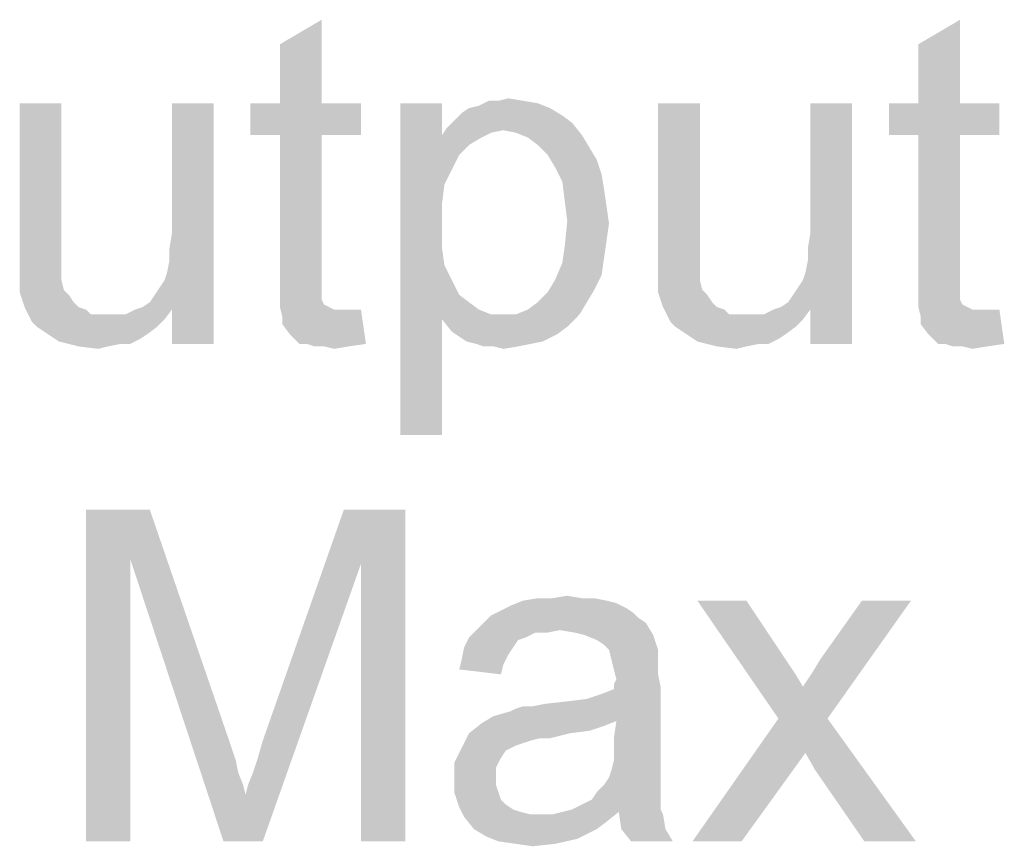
# Model space of a CAD drawing. Header units: millimetres. Extents: x 0 to 594, y 1 to 420.
# Tile 106 of 214: x 320 to 329, y 321 to 329. Entities that reach past the tile are written whole.
import ezdxf

# ---------------------------------------------------------------- set-up
doc = ezdxf.new("R2010")
doc.units = ezdxf.units.MM
doc.header["$LTSCALE"] = 32.67
doc.layers.add('61765N-2-A-2_DXF_TEXT', color=7, linetype='CONTINUOUS')

msp = doc.modelspace()

# ---------------------------------------------------------------- linework, layer by layer
at = {"layer": '61765N-2-A-2_DXF_TEXT', "color": 2, "linetype": 'Continuous'}
for points in [[(322.1564, 327.9251), (322.1564, 328.4585), (322.5342, 328.6807)], [(322.1564, 327.9251), (322.5342, 328.6807), (322.5342, 327.9251)], [(327.9342, 327.9251), (327.9342, 328.4585), (328.312, 328.6807)], [(327.9342, 327.9251), (328.312, 328.6807), (328.312, 327.9251)], [(324.3564, 327.9474), (324.4897, 327.9251), (323.9564, 327.9029)], [(324.1342, 327.9474), (324.3564, 327.9474), (323.9564, 327.9029)], [(324.1342, 327.9474), (323.9564, 327.9029), (324.0453, 327.9474)], [(324.1342, 327.9474), (324.2231, 327.9696), (324.3564, 327.9474)], [(320.1786, 327.9251), (320.1786, 326.7029), (319.8009, 326.5696)], [(320.1786, 327.9251), (319.8009, 326.5696), (319.8009, 327.9251)], [(321.1342, 326.3918), (321.1564, 326.5029), (321.5564, 327.9251)], [(321.1786, 326.0585), (321.1342, 326.3918), (321.5564, 327.9251)], [(321.1564, 326.614), (321.1786, 326.7474), (321.5564, 327.9251)], [(321.1564, 326.5029), (321.1564, 326.614), (321.5564, 327.9251)], [(321.5564, 327.9251), (321.1786, 326.7474), (321.1786, 327.9251)], [(321.1786, 325.7474), (321.1786, 326.0585), (321.5564, 327.9251)], [(321.1786, 325.7474), (321.5564, 327.9251), (321.5564, 325.7474)], [(322.5342, 327.9251), (322.8897, 327.9251), (321.8897, 327.6362)], [(322.1564, 327.9251), (322.5342, 327.9251), (321.8897, 327.6362)], [(322.1564, 327.9251), (321.8897, 327.6362), (321.8897, 327.9251)], [(322.1564, 327.6362), (321.8897, 327.6362), (322.8897, 327.9251)], [(322.5342, 327.6362), (322.1564, 327.6362), (322.8897, 327.9251)], [(322.5342, 327.6362), (322.8897, 327.9251), (322.8897, 327.6362)], [(323.6231, 327.9251), (323.6231, 327.6362), (323.2453, 324.9251)], [(323.6231, 327.9251), (323.2453, 324.9251), (323.2453, 327.9251)], [(324.6009, 327.8807), (323.8009, 327.8362), (323.8675, 327.8807)], [(323.8009, 327.8362), (324.6009, 327.8807), (324.712, 327.814)], [(323.8675, 327.8807), (323.9564, 327.9029), (324.4897, 327.9251)], [(323.8675, 327.8807), (324.4897, 327.9251), (324.6009, 327.8807)], [(325.9564, 327.9251), (325.9564, 326.7029), (325.5786, 326.5696)], [(325.9564, 327.9251), (325.5786, 326.5696), (325.5786, 327.9251)], [(326.912, 326.3918), (326.9342, 326.5029), (327.3342, 327.9251)], [(326.9564, 326.0585), (326.912, 326.3918), (327.3342, 327.9251)], [(326.9342, 326.614), (326.9564, 326.7474), (327.3342, 327.9251)], [(326.9342, 326.5029), (326.9342, 326.614), (327.3342, 327.9251)], [(327.3342, 327.9251), (326.9564, 326.7474), (326.9564, 327.9251)], [(326.9564, 325.7474), (326.9564, 326.0585), (327.3342, 327.9251)], [(326.9564, 325.7474), (327.3342, 327.9251), (327.3342, 325.7474)], [(328.312, 327.9251), (328.6675, 327.9251), (327.6675, 327.6362)], [(327.9342, 327.9251), (328.312, 327.9251), (327.6675, 327.6362)], [(327.9342, 327.9251), (327.6675, 327.6362), (327.6675, 327.9251)], [(327.9342, 327.6362), (327.6675, 327.6362), (328.6675, 327.9251)], [(328.312, 327.6362), (327.9342, 327.6362), (328.6675, 327.9251)], [(328.312, 327.6362), (328.6675, 327.9251), (328.6675, 327.6362)], [(324.8009, 327.7474), (323.6675, 327.7029), (323.7342, 327.7696)], [(324.712, 327.814), (323.7342, 327.7696), (323.8009, 327.8362)], [(323.7342, 327.7696), (324.712, 327.814), (324.8009, 327.7474)], [(324.1786, 327.6807), (323.6231, 327.6362), (323.6675, 327.7029)], [(324.1786, 327.6807), (324.0675, 327.6585), (323.6231, 327.6362)], [(324.1786, 327.6807), (323.6675, 327.7029), (324.8009, 327.7474)], [(324.2897, 327.6585), (324.1786, 327.6807), (324.8009, 327.7474)], [(324.2897, 327.6585), (324.8009, 327.7474), (324.8897, 327.6362)], [(322.5342, 327.6362), (322.1564, 326.3696), (322.1564, 327.6362)], [(322.1564, 326.3696), (322.5342, 327.6362), (322.5342, 326.3474)], [(323.6231, 327.6362), (323.6453, 327.1918), (323.2453, 324.9251)], [(323.6231, 327.6362), (324.0675, 327.6585), (323.9786, 327.614)], [(323.6231, 327.6362), (323.9786, 327.614), (323.8675, 327.5474)], [(323.6231, 327.6362), (323.8675, 327.5474), (323.7786, 327.4585)], [(323.6231, 327.6362), (323.7786, 327.4585), (323.6453, 327.1918)], [(324.8897, 327.6362), (324.4009, 327.614), (324.2897, 327.6585)], [(324.4897, 327.5474), (324.4009, 327.614), (324.8897, 327.6362)], [(324.4897, 327.5474), (324.8897, 327.6362), (324.9564, 327.5251)], [(328.312, 327.6362), (327.9342, 326.3696), (327.9342, 327.6362)], [(327.9342, 326.3696), (328.312, 327.6362), (328.312, 326.3474)], [(324.9564, 327.5251), (324.5786, 327.4585), (324.4897, 327.5474)], [(324.5786, 327.4585), (324.9564, 327.5251), (325.0231, 327.414)], [(323.7786, 327.4585), (323.712, 327.3251), (323.6453, 327.1918)], [(325.0231, 327.414), (324.6453, 327.3474), (324.5786, 327.4585)], [(324.6453, 327.3474), (325.0231, 327.414), (325.0675, 327.2807)], [(325.0675, 327.2807), (324.712, 327.214), (324.6453, 327.3474)], [(324.712, 327.214), (325.0675, 327.2807), (325.0897, 327.1474)], [(323.6453, 327.1918), (323.6231, 327.014), (323.2453, 324.9251)], [(325.0897, 327.1474), (324.7342, 327.0362), (324.712, 327.214)], [(324.7342, 327.0362), (325.0897, 327.1474), (325.112, 326.9918)], [(323.6231, 327.014), (323.6231, 326.814), (323.2453, 324.9251)], [(325.112, 326.9918), (324.7564, 326.8585), (324.7342, 327.0362)], [(324.7564, 326.8585), (325.112, 326.9918), (325.1342, 326.8362)], [(323.6231, 326.814), (323.6231, 326.614), (323.2453, 324.9251)], [(325.1342, 326.8362), (324.7342, 326.6362), (324.7564, 326.8585)], [(325.1342, 326.8362), (325.112, 326.6807), (324.7342, 326.6362)], [(319.8009, 326.5696), (320.1786, 326.7029), (320.1786, 326.5696)], [(325.5786, 326.5696), (325.9564, 326.7029), (325.9564, 326.5696)], [(323.6231, 326.614), (323.6453, 326.4585), (323.2453, 324.9251)], [(325.0897, 326.5251), (324.712, 326.4807), (324.7342, 326.6362)], [(324.7342, 326.6362), (325.112, 326.6807), (325.0897, 326.5251)], [(320.1786, 326.5696), (319.8009, 326.4585), (319.8009, 326.5696)], [(319.8009, 326.4585), (320.1786, 326.5696), (320.1786, 326.4585)], [(324.712, 326.4807), (325.0897, 326.5251), (325.0675, 326.3696)], [(325.9564, 326.5696), (325.5786, 326.4585), (325.5786, 326.5696)], [(325.5786, 326.4585), (325.9564, 326.5696), (325.9564, 326.4585)], [(320.1786, 326.4585), (319.8009, 326.3696), (319.8009, 326.4585)], [(319.8009, 326.3696), (320.1786, 326.4585), (320.1786, 326.3696)], [(323.6453, 326.4585), (323.712, 326.3251), (323.2453, 324.9251)], [(325.0675, 326.3696), (324.6453, 326.3251), (324.712, 326.4807)], [(325.9564, 326.4585), (325.5786, 326.3696), (325.5786, 326.4585)], [(325.5786, 326.3696), (325.9564, 326.4585), (325.9564, 326.3696)], [(320.1786, 326.3696), (320.1786, 326.3251), (319.8009, 326.2807)], [(320.1786, 326.3696), (319.8009, 326.2807), (319.8009, 326.3696)], [(319.8009, 326.2807), (320.1786, 326.3251), (320.2009, 326.2362)], [(321.1786, 326.0585), (321.0675, 326.2585), (321.112, 326.3251)], [(321.1786, 326.0585), (321.112, 326.3251), (321.1342, 326.3918)], [(322.5342, 326.3474), (322.1564, 326.214), (322.1564, 326.3696)], [(322.5342, 326.3474), (322.5342, 326.2807), (322.1564, 326.214)], [(323.712, 326.3251), (323.6231, 325.9696), (323.2453, 324.9251)], [(323.712, 326.3251), (323.7786, 326.1918), (323.6231, 325.9696)], [(325.0009, 326.2362), (324.5786, 326.214), (324.6453, 326.3251)], [(324.6453, 326.3251), (325.0675, 326.3696), (325.0009, 326.2362)], [(325.9564, 326.3696), (325.9564, 326.3251), (325.5786, 326.2807)], [(325.9564, 326.3696), (325.5786, 326.2807), (325.5786, 326.3696)], [(325.5786, 326.2807), (325.9564, 326.3251), (325.9786, 326.2362)], [(326.9564, 326.0585), (326.8453, 326.2585), (326.8897, 326.3251)], [(326.9564, 326.0585), (326.8897, 326.3251), (326.912, 326.3918)], [(328.312, 326.3474), (327.9342, 326.214), (327.9342, 326.3696)], [(328.312, 326.3474), (328.312, 326.2807), (327.9342, 326.214)], [(320.2009, 326.2362), (319.8009, 326.214), (319.8009, 326.2807)], [(319.8009, 326.214), (320.2009, 326.2362), (320.2453, 326.1918)], [(321.1786, 326.0585), (321.0231, 326.1918), (321.0675, 326.2585)], [(322.1564, 326.214), (322.5342, 326.2807), (322.5342, 326.214)], [(324.4897, 326.1251), (324.5786, 326.214), (325.0009, 326.2362)], [(324.4897, 326.1251), (325.0009, 326.2362), (324.9342, 326.1251)], [(325.9786, 326.2362), (325.5786, 326.214), (325.5786, 326.2807)], [(325.5786, 326.214), (325.9786, 326.2362), (326.0231, 326.1918)], [(326.9564, 326.0585), (326.8009, 326.1918), (326.8453, 326.2585)], [(327.9342, 326.214), (328.312, 326.2807), (328.312, 326.214)], [(320.2453, 326.1918), (319.8453, 326.0807), (319.8009, 326.214)], [(320.2453, 326.1918), (320.2897, 326.1251), (319.8453, 326.0807)], [(321.1786, 326.0585), (320.9786, 326.1251), (321.0231, 326.1918)], [(322.5342, 326.214), (322.5342, 326.1696), (322.1564, 326.0807)], [(322.5342, 326.214), (322.1564, 326.0807), (322.1564, 326.214)], [(322.5342, 326.1696), (322.5342, 326.1474), (322.1564, 326.0807)], [(322.5342, 326.1474), (322.5564, 326.1029), (322.1564, 326.0807)], [(323.7786, 326.1918), (323.8675, 326.1251), (323.6231, 325.9696)], [(326.0231, 326.1918), (325.6231, 326.0807), (325.5786, 326.214)], [(326.0231, 326.1918), (326.0675, 326.1251), (325.6231, 326.0807)], [(326.9564, 326.0585), (326.7564, 326.1251), (326.8009, 326.1918)], [(328.312, 326.214), (328.312, 326.1696), (327.9342, 326.0807)], [(328.312, 326.214), (327.9342, 326.0807), (327.9342, 326.214)], [(328.312, 326.1696), (328.312, 326.1474), (327.9342, 326.0807)], [(328.312, 326.1474), (328.3342, 326.1029), (327.9342, 326.0807)], [(319.8453, 326.0807), (320.2897, 326.1251), (320.3342, 326.0807)], [(320.3342, 326.0807), (319.912, 325.9474), (319.8453, 326.0807)], [(320.3342, 326.0807), (320.4009, 326.0585), (319.912, 325.9474)], [(320.4009, 326.0585), (320.4453, 326.014), (319.912, 325.9474)], [(321.1786, 326.0585), (320.7564, 326.014), (320.8453, 326.0585)], [(320.7564, 326.014), (321.1786, 326.0585), (321.112, 325.9696)], [(321.1786, 326.0585), (320.8453, 326.0585), (320.912, 326.0807)], [(321.1786, 326.0585), (320.912, 326.0807), (320.9786, 326.1251)], [(322.1564, 326.0807), (322.5564, 326.1029), (322.6009, 326.0807)], [(322.6009, 326.0807), (322.1786, 325.9918), (322.1564, 326.0807)], [(322.6009, 326.0807), (322.6453, 326.0585), (322.1786, 325.9918)], [(322.8009, 326.0585), (322.8897, 326.0585), (322.1786, 325.9918)], [(322.7342, 326.0585), (322.8009, 326.0585), (322.1786, 325.9918)], [(322.6453, 326.0585), (322.7342, 326.0585), (322.1786, 325.9918)], [(322.1786, 325.9251), (322.1786, 325.9918), (322.8897, 326.0585)], [(322.2453, 325.8362), (322.1786, 325.9251), (322.8897, 326.0585)], [(322.3342, 325.7474), (322.2453, 325.8362), (322.8897, 326.0585)], [(322.4009, 325.7474), (322.3342, 325.7474), (322.8897, 326.0585)], [(322.4009, 325.7474), (322.8897, 326.0585), (322.9342, 325.7474)], [(323.8675, 326.1251), (323.9564, 326.0585), (323.6231, 325.9696)], [(323.9564, 326.0585), (324.0675, 326.014), (323.6231, 325.9696)], [(324.2897, 326.014), (324.4009, 326.0585), (324.9342, 326.1251)], [(324.2897, 326.014), (324.9342, 326.1251), (324.8675, 326.014)], [(324.9342, 326.1251), (324.4009, 326.0585), (324.4897, 326.1251)], [(325.6231, 326.0807), (326.0675, 326.1251), (326.112, 326.0807)], [(326.112, 326.0807), (325.6897, 325.9474), (325.6231, 326.0807)], [(326.112, 326.0807), (326.1786, 326.0585), (325.6897, 325.9474)], [(326.1786, 326.0585), (326.2231, 326.014), (325.6897, 325.9474)], [(326.9564, 326.0585), (326.5342, 326.014), (326.6231, 326.0585)], [(326.5342, 326.014), (326.9564, 326.0585), (326.8897, 325.9696)], [(326.9564, 326.0585), (326.6231, 326.0585), (326.6897, 326.0807)], [(326.9564, 326.0585), (326.6897, 326.0807), (326.7564, 326.1251)], [(327.9342, 326.0807), (328.3342, 326.1029), (328.3786, 326.0807)], [(328.3786, 326.0807), (327.9564, 325.9918), (327.9342, 326.0807)], [(328.3786, 326.0807), (328.4231, 326.0585), (327.9564, 325.9918)], [(328.5786, 326.0585), (328.6675, 326.0585), (327.9564, 325.9918)], [(328.512, 326.0585), (328.5786, 326.0585), (327.9564, 325.9918)], [(328.4231, 326.0585), (328.512, 326.0585), (327.9564, 325.9918)], [(327.9564, 325.9251), (327.9564, 325.9918), (328.6675, 326.0585)], [(328.0231, 325.8362), (327.9564, 325.9251), (328.6675, 326.0585)], [(328.112, 325.7474), (328.0231, 325.8362), (328.6675, 326.0585)], [(328.1786, 325.7474), (328.112, 325.7474), (328.6675, 326.0585)], [(328.1786, 325.7474), (328.6675, 326.0585), (328.712, 325.7474)], [(320.7564, 326.014), (321.112, 325.9696), (319.912, 325.9474)], [(320.6897, 326.014), (320.7564, 326.014), (319.912, 325.9474)], [(320.6009, 326.014), (320.6897, 326.014), (319.912, 325.9474)], [(320.5342, 326.014), (320.6009, 326.014), (319.912, 325.9474)], [(320.4453, 326.014), (320.5342, 326.014), (319.912, 325.9474)], [(319.9564, 325.9029), (319.912, 325.9474), (321.112, 325.9696)], [(319.9564, 325.9029), (321.112, 325.9696), (321.0453, 325.9029)], [(323.2453, 324.9251), (323.6231, 325.9696), (323.6231, 324.9251)], [(323.6231, 325.9696), (324.8675, 326.014), (324.7564, 325.9029)], [(324.2897, 326.014), (324.8675, 326.014), (323.6231, 325.9696)], [(324.1786, 326.014), (324.2897, 326.014), (323.6231, 325.9696)], [(324.0675, 326.014), (324.1786, 326.014), (323.6231, 325.9696)], [(324.7564, 325.9029), (323.712, 325.8585), (323.6231, 325.9696)], [(326.5342, 326.014), (326.8897, 325.9696), (325.6897, 325.9474)], [(326.4675, 326.014), (326.5342, 326.014), (325.6897, 325.9474)], [(326.3786, 326.014), (326.4675, 326.014), (325.6897, 325.9474)], [(326.312, 326.014), (326.3786, 326.014), (325.6897, 325.9474)], [(326.2231, 326.014), (326.312, 326.014), (325.6897, 325.9474)], [(325.7342, 325.9029), (325.6897, 325.9474), (326.8897, 325.9696)], [(325.7342, 325.9029), (326.8897, 325.9696), (326.8231, 325.9029)], [(321.0453, 325.9029), (320.0231, 325.8585), (319.9564, 325.9029)], [(320.0231, 325.8585), (321.0453, 325.9029), (320.9564, 325.8362)], [(323.712, 325.8585), (324.7564, 325.9029), (324.6675, 325.8362)], [(326.8231, 325.9029), (325.8009, 325.8585), (325.7342, 325.9029)], [(325.8009, 325.8585), (326.8231, 325.9029), (326.7342, 325.8362)], [(320.9564, 325.8362), (320.0897, 325.814), (320.0231, 325.8585)], [(320.0897, 325.814), (320.9564, 325.8362), (320.8897, 325.7918)], [(320.8897, 325.7918), (320.1564, 325.7696), (320.0897, 325.814)], [(320.712, 325.7474), (320.1564, 325.7696), (320.8897, 325.7918)], [(320.712, 325.7474), (320.8897, 325.7918), (320.8009, 325.7474)], [(324.6675, 325.8362), (323.8453, 325.7696), (323.712, 325.8585)], [(323.8453, 325.7696), (324.6675, 325.8362), (324.5342, 325.7696)], [(326.7342, 325.8362), (325.8675, 325.814), (325.8009, 325.8585)], [(325.8675, 325.814), (326.7342, 325.8362), (326.6675, 325.7918)], [(326.6675, 325.7918), (325.9342, 325.7696), (325.8675, 325.814)], [(326.4897, 325.7474), (325.9342, 325.7696), (326.6675, 325.7918)], [(326.4897, 325.7474), (326.6675, 325.7918), (326.5786, 325.7474)], [(320.712, 325.7474), (320.3342, 325.7251), (320.1564, 325.7696)], [(320.3342, 325.7251), (320.712, 325.7474), (320.6009, 325.7251)], [(320.6009, 325.7251), (320.512, 325.7029), (320.3342, 325.7251)], [(322.9342, 325.7474), (322.4675, 325.7251), (322.4009, 325.7474)], [(322.5564, 325.7251), (322.4675, 325.7251), (322.9342, 325.7474)], [(322.5564, 325.7251), (322.9342, 325.7474), (322.7786, 325.7251)], [(322.7786, 325.7251), (322.6453, 325.7029), (322.5564, 325.7251)], [(324.5342, 325.7696), (323.9342, 325.7474), (323.8453, 325.7696)], [(323.9342, 325.7474), (324.5342, 325.7696), (324.4231, 325.7474)], [(324.4231, 325.7474), (324.0009, 325.7251), (323.9342, 325.7474)], [(324.0897, 325.7251), (324.0009, 325.7251), (324.4231, 325.7474)], [(324.0897, 325.7251), (324.4231, 325.7474), (324.312, 325.7251)], [(324.312, 325.7251), (324.1786, 325.7029), (324.0897, 325.7251)], [(326.4897, 325.7474), (326.112, 325.7251), (325.9342, 325.7696)], [(326.112, 325.7251), (326.4897, 325.7474), (326.3786, 325.7251)], [(326.3786, 325.7251), (326.2897, 325.7029), (326.112, 325.7251)], [(328.712, 325.7474), (328.2453, 325.7251), (328.1786, 325.7474)], [(328.3342, 325.7251), (328.2453, 325.7251), (328.712, 325.7474)], [(328.3342, 325.7251), (328.712, 325.7474), (328.5564, 325.7251)], [(328.5564, 325.7251), (328.4231, 325.7029), (328.3342, 325.7251)], [(320.4009, 324.2474), (320.9786, 324.2474), (320.8009, 323.8029)], [(320.8009, 323.8029), (320.4009, 321.2474), (320.4009, 324.2474)], [(320.8009, 323.8029), (320.9786, 324.2474), (321.712, 322.114)], [(322.8897, 323.7585), (322.0009, 322.1585), (322.7342, 324.2474)], [(322.7342, 324.2474), (323.2897, 324.2474), (322.8897, 323.7585)], [(322.8897, 321.2474), (322.8897, 323.7585), (323.2897, 324.2474)], [(322.8897, 321.2474), (323.2897, 324.2474), (323.2897, 321.2474)], [(320.4009, 321.2474), (320.8009, 323.8029), (320.8009, 321.2474)], [(321.712, 322.114), (321.6453, 321.2474), (320.8009, 323.8029)], [(321.6453, 321.2474), (321.8453, 321.6696), (322.8897, 323.7585)], [(321.6453, 321.2474), (322.8897, 323.7585), (322.0009, 321.2474)], [(321.8453, 321.6696), (321.8675, 321.7585), (322.8897, 323.7585)], [(321.8675, 321.7585), (321.912, 321.8696), (322.8897, 323.7585)], [(321.912, 321.8696), (321.9564, 322.0029), (322.8897, 323.7585)], [(321.9564, 322.0029), (322.0009, 322.1585), (322.8897, 323.7585)], [(325.112, 323.4251), (325.2009, 323.4029), (324.2453, 323.3807)], [(325.112, 323.4251), (324.2453, 323.3807), (324.3564, 323.4251)], [(324.2453, 323.3807), (325.2009, 323.4029), (325.2897, 323.3585)], [(324.8897, 323.4474), (325.0009, 323.4474), (324.3564, 323.4251)], [(324.6231, 323.4474), (324.8897, 323.4474), (324.3564, 323.4251)], [(324.6231, 323.4474), (324.3564, 323.4251), (324.4897, 323.4474)], [(324.3564, 323.4251), (325.0009, 323.4474), (325.112, 323.4251)], [(324.6231, 323.4474), (324.7564, 323.4696), (324.8897, 323.4474)], [(326.3786, 323.4251), (326.6675, 322.3585), (325.9342, 323.4251)], [(326.3786, 323.4251), (326.7342, 322.8918), (326.6675, 322.3585)], [(326.6675, 322.3585), (326.8897, 322.6474), (327.8675, 323.4251)], [(326.6675, 322.3585), (327.8675, 323.4251), (327.112, 322.3585)], [(326.8897, 322.6474), (326.9786, 322.7807), (327.8675, 323.4251)], [(326.9786, 322.7807), (327.0453, 322.8918), (327.8675, 323.4251)], [(327.8675, 323.4251), (327.0453, 322.8918), (327.4231, 323.4251)], [(325.3564, 323.314), (324.0675, 323.2918), (324.1564, 323.3362)], [(324.0675, 323.2918), (325.3564, 323.314), (325.4009, 323.2696)], [(325.2897, 323.3585), (324.1564, 323.3362), (324.2453, 323.3807)], [(324.1564, 323.3362), (325.2897, 323.3585), (325.3564, 323.314)], [(325.4675, 323.2251), (323.9342, 323.1585), (324.0009, 323.2251)], [(324.6897, 323.1585), (323.9342, 323.1585), (325.4675, 323.2251)], [(325.4009, 323.2696), (324.0009, 323.2251), (324.0675, 323.2918)], [(324.0009, 323.2251), (325.4009, 323.2696), (325.4675, 323.2251)], [(324.8231, 323.1362), (324.6897, 323.1585), (325.4675, 323.2251)], [(324.912, 323.114), (324.8231, 323.1362), (325.4675, 323.2251)], [(324.912, 323.114), (325.4675, 323.2251), (325.5342, 323.114)], [(324.6897, 323.1585), (324.4675, 323.1362), (323.8675, 323.0918)], [(324.6897, 323.1585), (323.8675, 323.0918), (323.9342, 323.1585)], [(323.8675, 323.0918), (324.4675, 323.1362), (324.3786, 323.0918)], [(324.4675, 323.1362), (324.6897, 323.1585), (324.5786, 323.1362)], [(324.3786, 323.0918), (324.312, 323.0696), (323.8231, 323.0029)], [(324.3786, 323.0918), (323.8231, 323.0029), (323.8675, 323.0918)], [(323.8231, 323.0029), (324.312, 323.0696), (324.2675, 323.0029)], [(325.5342, 323.114), (325.0231, 323.0696), (324.912, 323.114)], [(325.0897, 323.0251), (325.0231, 323.0696), (325.5342, 323.114)], [(325.1342, 322.9807), (325.0897, 323.0251), (325.5342, 323.114)], [(325.1342, 322.9807), (325.5342, 323.114), (325.5786, 322.9807)], [(324.2675, 323.0029), (324.2231, 322.9362), (323.8009, 322.8918)], [(324.2675, 323.0029), (323.8009, 322.8918), (323.8231, 323.0029)], [(325.5786, 322.9807), (325.1564, 322.8918), (325.1342, 322.9807)], [(325.5786, 322.9807), (325.5786, 322.914), (325.1564, 322.8918)], [(324.1786, 322.8474), (323.7786, 322.8029), (323.8009, 322.8918)], [(323.8009, 322.8918), (324.2231, 322.9362), (324.1786, 322.8474)], [(325.1564, 322.8918), (325.5786, 322.914), (325.5786, 322.8474)], [(325.5786, 322.8474), (325.1786, 322.8029), (325.1564, 322.8918)], [(326.7342, 322.8918), (326.8231, 322.7585), (326.6675, 322.3585)], [(323.7786, 322.8029), (324.1786, 322.8474), (324.1564, 322.7585)], [(325.1786, 322.8029), (325.5786, 322.8474), (325.5786, 322.7585)], [(325.5786, 322.7585), (325.2009, 322.714), (325.1786, 322.8029)], [(325.1786, 322.6696), (325.2009, 322.714), (325.5786, 322.7585)], [(325.1786, 322.6696), (325.5786, 322.7585), (325.6009, 322.6474)], [(326.8231, 322.7585), (326.8897, 322.6474), (326.6675, 322.3585)], [(324.0897, 322.3807), (324.9342, 322.5362), (325.6009, 322.6474)], [(325.2009, 322.3362), (324.0897, 322.3807), (325.6009, 322.6474)], [(324.9342, 322.5362), (325.0675, 322.5807), (325.6009, 322.6474)], [(325.0675, 322.5807), (325.1786, 322.6251), (325.6009, 322.6474)], [(325.6009, 322.6474), (325.1786, 322.6251), (325.1786, 322.6696)], [(325.1786, 322.1807), (325.2009, 322.3362), (325.6009, 322.6474)], [(325.1786, 322.1807), (325.6009, 322.6474), (325.6009, 322.1585)], [(324.0897, 322.3807), (324.2453, 322.4251), (324.9342, 322.5362)], [(324.2453, 322.4251), (324.2897, 322.4474), (324.9342, 322.5362)], [(324.2897, 322.4474), (324.4453, 322.4696), (324.9342, 322.5362)], [(324.4453, 322.4696), (324.7564, 322.514), (324.9342, 322.5362)], [(324.4453, 322.4696), (324.5564, 322.4918), (324.7564, 322.514)], [(324.4453, 322.4696), (324.2897, 322.4474), (324.3564, 322.4696)], [(325.2009, 322.3362), (323.9786, 322.314), (324.0897, 322.3807)], [(323.9786, 322.314), (325.2009, 322.3362), (325.0897, 322.2918)], [(327.112, 322.3585), (326.912, 322.0474), (325.8897, 321.2474)], [(327.112, 322.3585), (325.8897, 321.2474), (326.6675, 322.3585)], [(327.0009, 321.8918), (326.912, 322.0474), (327.112, 322.3585)], [(327.4453, 321.2474), (327.0009, 321.8918), (327.112, 322.3585)], [(327.4453, 321.2474), (327.112, 322.3585), (327.912, 321.2474)], [(325.0897, 322.2918), (323.8675, 322.2251), (323.9786, 322.314)], [(325.0897, 322.2918), (324.9564, 322.2474), (323.8675, 322.2251)], [(323.8675, 322.2251), (324.9564, 322.2474), (324.7786, 322.2251)], [(324.7786, 322.2251), (324.512, 322.1807), (323.8009, 322.0918)], [(324.7786, 322.2251), (323.8009, 322.0918), (323.8675, 322.2251)], [(324.512, 322.1807), (324.4231, 322.1585), (323.8009, 322.0918)], [(324.4231, 322.1585), (324.3564, 322.1362), (323.8009, 322.0918)], [(324.512, 322.1807), (324.7786, 322.2251), (324.6009, 322.1807)], [(325.6009, 322.1585), (325.1786, 322.0696), (325.1786, 322.1807)], [(325.1786, 322.0696), (325.6009, 322.1585), (325.6009, 322.0251)], [(321.712, 322.114), (321.7564, 321.9807), (321.6453, 321.2474)], [(324.2009, 322.0696), (323.7342, 321.9585), (323.8009, 322.0918)], [(324.2009, 322.0696), (324.1564, 322.0029), (323.7342, 321.9585)], [(324.3564, 322.1362), (324.2897, 322.114), (323.8009, 322.0918)], [(323.8009, 322.0918), (324.2897, 322.114), (324.2009, 322.0696)], [(325.6009, 322.0251), (325.1786, 321.9807), (325.1786, 322.0696)], [(321.7564, 321.9807), (321.7786, 321.8696), (321.6453, 321.2474)], [(323.7342, 321.9585), (324.1564, 322.0029), (324.112, 321.914)], [(324.112, 321.914), (323.7342, 321.8029), (323.7342, 321.9585)], [(325.6009, 321.914), (325.1564, 321.8918), (325.1786, 321.9807)], [(325.1786, 321.9807), (325.6009, 322.0251), (325.6009, 321.914)], [(325.8897, 321.2474), (326.912, 322.0474), (326.3342, 321.2474)], [(321.7786, 321.8696), (321.8231, 321.7585), (321.6453, 321.2474)], [(324.112, 321.914), (324.112, 321.8251), (323.7342, 321.8029)], [(325.1342, 321.8251), (325.1564, 321.8918), (325.6009, 321.914)], [(325.1342, 321.8251), (325.6009, 321.914), (325.6009, 321.8251)], [(323.7342, 321.8029), (324.112, 321.8251), (324.112, 321.7585)], [(324.112, 321.7585), (323.7342, 321.6918), (323.7342, 321.8029)], [(325.6009, 321.8251), (325.0897, 321.7585), (325.1342, 321.8251)], [(325.0897, 321.7585), (325.6009, 321.8251), (325.6009, 321.7362)], [(321.8231, 321.7585), (321.8453, 321.6696), (321.6453, 321.2474)], [(323.7342, 321.6918), (324.112, 321.7585), (324.1342, 321.6918)], [(324.1342, 321.6918), (323.7786, 321.5585), (323.7342, 321.6918)], [(324.1342, 321.6918), (324.1564, 321.6251), (323.7786, 321.5585)], [(325.6009, 321.6474), (324.9786, 321.6251), (325.0231, 321.6918)], [(325.6009, 321.7362), (325.0231, 321.6918), (325.0897, 321.7585)], [(325.0231, 321.6918), (325.6009, 321.7362), (325.6009, 321.6474)], [(324.1564, 321.6251), (324.2009, 321.5807), (323.7786, 321.5585)], [(324.8009, 321.5362), (324.8897, 321.5807), (325.6009, 321.6029)], [(324.8009, 321.5362), (325.6009, 321.6029), (325.6009, 321.5362)], [(325.6009, 321.6029), (324.8897, 321.5807), (324.9786, 321.6251)], [(324.9786, 321.6251), (325.6009, 321.6474), (325.6009, 321.6029)], [(323.7786, 321.5585), (324.2009, 321.5807), (324.2675, 321.5362)], [(324.2675, 321.5362), (323.8231, 321.4696), (323.7786, 321.5585)], [(324.2675, 321.5362), (324.3342, 321.514), (323.8231, 321.4696)], [(324.3342, 321.514), (324.4231, 321.4918), (323.8231, 321.4696)], [(325.2231, 321.514), (324.6231, 321.4918), (324.712, 321.514)], [(324.6231, 321.4918), (325.2231, 321.514), (325.112, 321.4251)], [(325.6009, 321.5362), (324.712, 321.514), (324.8009, 321.5362)], [(325.2231, 321.514), (324.712, 321.514), (325.6009, 321.5362)], [(325.2231, 321.514), (325.6009, 321.5362), (325.6231, 321.4918)], [(325.6231, 321.4918), (325.2453, 321.3585), (325.2231, 321.514)], [(324.5342, 321.4918), (324.6231, 321.4918), (323.8231, 321.4696)], [(324.4231, 321.4918), (324.5342, 321.4918), (323.8231, 321.4696)], [(325.112, 321.4251), (323.8231, 321.4696), (324.6231, 321.4918)], [(325.112, 321.4251), (323.912, 321.3585), (323.8231, 321.4696)], [(323.912, 321.3585), (325.112, 321.4251), (325.0231, 321.3585)], [(325.2453, 321.3585), (325.6231, 321.4918), (325.6453, 321.3585)], [(325.0231, 321.3585), (324.0231, 321.2918), (323.912, 321.3585)], [(325.0231, 321.3585), (324.9342, 321.314), (324.0231, 321.2918)], [(325.6453, 321.3585), (325.3342, 321.2474), (325.2453, 321.3585)], [(325.3342, 321.2474), (325.6453, 321.3585), (325.712, 321.2474)], [(324.0231, 321.2918), (324.9342, 321.314), (324.8453, 321.2696)], [(324.8453, 321.2696), (324.1342, 321.2474), (324.0231, 321.2918)], [(324.2897, 321.2251), (324.1342, 321.2474), (324.8453, 321.2696)], [(324.2897, 321.2251), (324.8453, 321.2696), (324.6453, 321.2251)], [(324.6453, 321.2251), (324.4453, 321.2029), (324.2897, 321.2251)]]:
    msp.add_solid(points, dxfattribs=at)

doc.saveas('drawing.dxf')
